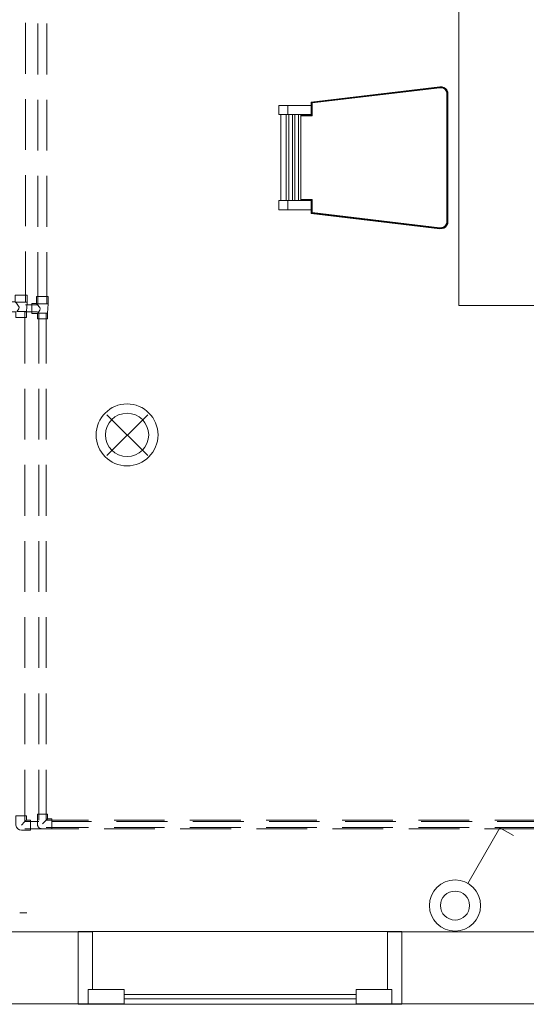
# Model space of a CAD drawing. Header units: millimetres. Extents: x 352 to 350573, y -22 to 37733.
# Tile 151 of 214: x 106836 to 109651, y 8059 to 13528. Entities that reach past the tile are written whole.
import ezdxf

# ---------------------------------------------------------------- set-up
doc = ezdxf.new("R2010")
doc.units = ezdxf.units.MM
for name, color, linetype, true_color in [('PDF _PD-Lighting', 7, 'Continuous', 0xb80000), ('PDF _PD-Switches', 7, 'Continuous', 0x37dd00), ('PDF$_83$-$Floor$Plan$-$В_Этаж$02_Сводный$A-DETL-MBND', 7, 'Continuous', 0xdd3700), ('PDF$_83$-$Floor$Plan$-$В_Этаж$02_Сводный$P-PIPE-CNTR', 150, 'Continuous', 0x007fff), ('PDF$_83$new_ifc_RVT-1-В_Этаж$02_Сводный$A-DOOR', 7, 'Continuous', 0xbababa), ('PDF$_83$new_ifc_RVT-1-В_Этаж$02_Сводный$A-GENM', 7, 'Continuous', 0xdd6e6e), ('PDF$_83$new_ifc_RVT-1-В_Этаж$02_Сводный$A-WALL', 7, 'Continuous', 0xdcdcdc), ('PDF$_83$new_ifc_RVT-1-В_Этаж$02_Сводный$I-FURN', 7, 'Continuous', 0xbababa)]:
    doc.layers.add(name, color=color, linetype=linetype, true_color=true_color)

msp = doc.modelspace()

# ---------------------------------------------------------------- linework, layer by layer
at = {"layer": 'PDF _PD-Lighting', "lineweight": 0}
for points in [[(107547.3, 11106.7), (107320.5, 11333.5)], [(107547.3, 11333.5), (107320.5, 11106.7)]]:
    msp.add_lwpolyline(points, dxfattribs=at)
for radius in [172.1, 120.3]:
    msp.add_circle((107432.3, 11221.5), radius, dxfattribs=at)
at = {"layer": 'PDF _PD-Switches', "lineweight": 0}
msp.add_lwpolyline([(109325.6, 8729.6), (109502.6, 9039.9), (109580.2, 8996.2)], dxfattribs=at)
for radius in [142.2, 80.6]:
    msp.add_circle((109254.5, 8607.7), radius, dxfattribs=at)
at = {"layer": 'PDF$_83$-$Floor$Plan$-$В_Этаж$02_Сводный$A-DETL-MBND', "color": 5, "lineweight": 0}
for points in [[(106869, 13227.1), (106869, 13509.6)], [(106869, 12805.4), (106869, 13085.9)], [(106869, 12381.7), (106869, 12664.2)], [(106869, 11958.1), (106869, 12240.5)], [(106871, 11906.3), (106819.3, 11906.3), (106827.2, 11916.3), (106831.2, 11922.2), (106833.2, 11930.2), (106829.2, 11936.2), (106825.2, 11942.1), (106817.3, 11954.1), (106813.3, 11958.1), (106876.9, 11958.1)], [(106865, 11617.9), (106865, 11906.3)], [(106865, 11196.2), (106865, 11476.7)], [(106865, 10772.5), (106865, 11055)], [(106865, 10350.8), (106865, 10631.3)], [(106865, 9927.1), (106865, 10209.6)], [(106865, 9503.4), (106865, 9785.9)], [(106942.6, 9073.8), (106865, 9073.8), (106865, 9362.2)], [(106873, 9081.7), (106869, 9077.7), (106863, 9071.8), (106845.1, 9053.9)], [(106865, 9034), (107165.4, 9034)], [(107235, 9073.8), (107014.2, 9073.8)], [(107304.6, 9034), (107587.1, 9034)], [(107656.7, 9073.8), (107374.2, 9073.8)], [(107728.3, 9034), (108010.8, 9034)], [(108080.4, 9073.8), (107797.9, 9073.8)], [(108152, 9034), (108432.5, 9034)], [(108502.1, 9073.8), (108221.6, 9073.8)], [(108573.7, 9034), (108856.2, 9034)], [(108925.8, 9073.8), (108643.3, 9073.8)], [(108997.4, 9034), (109279.9, 9034)], [(109349.5, 9073.8), (109067, 9073.8)], [(109419.1, 9034), (109701.6, 9034)], [(109771.2, 9073.8), (109488.7, 9073.8)]]:
    msp.add_lwpolyline(points, dxfattribs=at)
at = {"layer": 'PDF$_83$-$Floor$Plan$-$В_Этаж$02_Сводный$A-DETL-MBND', "color": 1, "lineweight": 0}
for points in [[(106936.6, 13505.6), (106936.6, 13223.2)], [(106986.3, 13223.2), (106986.3, 13505.6)], [(106936.6, 13081.9), (106936.6, 12801.5)], [(106986.3, 12801.5), (106986.3, 13081.9)], [(106936.6, 12660.2), (106936.6, 12377.8)], [(106986.3, 12377.8), (106986.3, 12660.2)], [(106936.6, 12236.5), (106936.6, 11950.1)], [(106986.3, 11950.1), (106986.3, 12236.5)], [(106934.6, 11944.1), (106869, 11944.1)], [(106928.7, 11952.1), (106930.7, 11950.1)], [(106990.3, 11898.4), (106936.6, 11898.4), (106944.6, 11908.3), (106948.6, 11914.3), (106950.5, 11922.2), (106948.6, 11928.2), (106942.6, 11934.2), (106934.6, 11946.1), (106930.7, 11950.1), (106994.3, 11950.1)], [(106863, 11904.3), (106934.6, 11904.3)], [(106936.6, 11898.4), (106934.6, 11896.4)], [(106934.6, 11896.4), (106934.6, 11896.4)], [(106942.6, 11898.4), (106942.6, 11617.9)], [(106982.4, 11617.9), (106982.4, 11898.4)], [(106942.6, 11476.7), (106942.6, 11196.2)], [(106982.4, 11196.2), (106982.4, 11476.7)], [(106942.6, 11055), (106942.6, 10772.5)], [(106982.4, 10772.5), (106982.4, 11055)], [(106942.6, 10631.3), (106942.6, 10350.8)], [(106982.4, 10350.8), (106982.4, 10631.3)], [(106942.6, 10209.6), (106942.6, 9927.1)], [(106982.4, 9927.1), (106982.4, 10209.6)], [(106942.6, 9785.9), (106942.6, 9503.4)], [(106982.4, 9503.4), (106982.4, 9785.9)], [(106942.6, 9362.2), (106942.6, 9081.7)], [(107219.1, 9081.7), (106982.4, 9081.7), (106982.4, 9362.2)], [(106990.3, 9089.7), (106986.3, 9085.7), (106980.4, 9079.7), (106962.5, 9061.8)], [(107640.8, 9081.7), (107360.3, 9081.7)], [(108064.5, 9081.7), (107782, 9081.7)], [(108486.2, 9081.7), (108205.7, 9081.7)], [(108909.9, 9081.7), (108627.4, 9081.7)], [(109333.6, 9081.7), (109051.1, 9081.7)], [(109755.3, 9081.7), (109474.8, 9081.7)], [(106982.4, 9041.9), (107219.1, 9041.9)], [(107014.2, 9034), (107014.2, 9034)], [(107360.3, 9041.9), (107640.8, 9041.9)], [(107782, 9041.9), (108064.5, 9041.9)], [(108205.7, 9041.9), (108486.2, 9041.9)], [(108627.4, 9041.9), (108909.9, 9041.9)], [(109051.1, 9041.9), (109333.6, 9041.9)], [(109474.8, 9041.9), (109755.3, 9041.9)]]:
    msp.add_lwpolyline(points, dxfattribs=at)
at = {"layer": 'PDF$_83$-$Floor$Plan$-$В_Этаж$02_Сводный$A-DETL-MBND', "color": 5, "lineweight": 0}
msp.add_lwpolyline([(106876.9, 11997.8), (106811.3, 11997.8), (106811.3, 11960), (106785.4, 11960), (106785.4, 11904.3), (106815.3, 11904.3), (106815.3, 11874.5), (106873, 11874.5), (106873, 11906.3), (106876.9, 11958.1)], close=True, dxfattribs=at)
at = {"layer": 'PDF$_83$-$Floor$Plan$-$В_Этаж$02_Сводный$A-DETL-MBND', "color": 1, "lineweight": 0}
for points in [[(106994.3, 11989.9), (106928.7, 11989.9), (106928.7, 11952.1), (106902.8, 11952.1), (106902.8, 11896.4), (106934.6, 11896.4), (106934.6, 11866.6), (106990.3, 11866.6), (106990.3, 11898.4), (106994.3, 11950.1)], [(106990.3, 9115.5), (106934.6, 9115.5), (106934.6, 9061.8), (106934.6, 9059.8), (106934.6, 9057.9), (106934.6, 9055.9), (106934.6, 9053.9), (106934.6, 9051.9), (106936.6, 9049.9), (106936.6, 9047.9), (106938.6, 9045.9), (106938.6, 9043.9), (106940.6, 9043.9), (106940.6, 9041.9), (106942.6, 9041.9), (106942.6, 9039.9), (106944.6, 9039.9), (106946.6, 9038), (106948.6, 9036), (106950.5, 9036), (106952.5, 9036), (106954.5, 9034), (106956.5, 9034), (106958.5, 9034), (106960.5, 9034), (106962.5, 9034), (107014.2, 9034), (107014.2, 9089.7), (106990.3, 9089.7)]]:
    msp.add_lwpolyline(points, close=True, dxfattribs=at)
at = {"layer": 'PDF$_83$-$Floor$Plan$-$В_Этаж$02_Сводный$A-DETL-MBND', "color": 5, "lineweight": 0}
msp.add_lwpolyline([(106845.1, 9026), (106896.8, 9026), (106896.8, 9081.7), (106873, 9081.7), (106873, 9105.6), (106815.3, 9105.6), (106815.3, 9053.9, 0.380199)], format="xyb", close=True, dxfattribs=at)
at = {"layer": 'PDF$_83$-$Floor$Plan$-$В_Этаж$02_Сводный$P-PIPE-CNTR', "color": 22, "lineweight": 0, "true_color": 0xdd3700}
msp.add_lwpolyline([(106837.2, 8566.5), (106875, 8566.5)], dxfattribs=at)
at = {"layer": 'PDF$_83$new_ifc_RVT-1-В_Этаж$02_Сводный$A-DOOR', "color": 53, "lineweight": 0, "true_color": 0xdddd6e}
for points in [[(107241, 8140.8), (107241, 8461.1), (107161.4, 8461.1), (107161.4, 8061.3), (107217.1, 8061.3), (107217.1, 8140.8)], [(108903.9, 8061.3), (108959.6, 8061.3), (108959.6, 8461.1), (108880, 8461.1), (108880, 8140.8), (108903.9, 8140.8)], [(107217.1, 8140.8), (107217.1, 8061.3), (107416, 8061.3), (107416, 8140.8)], [(108705, 8061.3), (108903.9, 8061.3), (108903.9, 8140.8), (108705, 8140.8)]]:
    msp.add_lwpolyline(points, close=True, dxfattribs=at)
at = {"layer": 'PDF$_83$new_ifc_RVT-1-В_Этаж$02_Сводный$A-DOOR', "lineweight": 0}
for points in [[(108705, 8113), (107416, 8113)], [(107416, 8089.1), (108705, 8089.1)]]:
    msp.add_lwpolyline(points, dxfattribs=at)
at = {"layer": 'PDF$_83$new_ifc_RVT-1-В_Этаж$02_Сводный$A-GENM', "lineweight": 0}
msp.add_lwpolyline([(108959.6, 8463.1), (107161.4, 8463.1), (107161.4, 8059.3), (108959.6, 8059.3)], close=True, dxfattribs=at)
at = {"layer": 'PDF$_83$new_ifc_RVT-1-В_Этаж$02_Сводный$A-WALL', "lineweight": 0}
for points in [[(107161.4, 8461.1), (104575.5, 8461.1), (104575.5, 8061.3), (107161.4, 8061.3)], [(110574.8, 8461.1), (108959.6, 8461.1), (108959.6, 8061.3), (110574.8, 8061.3)]]:
    msp.add_lwpolyline(points, close=True, dxfattribs=at)
at = {"layer": 'PDF$_83$new_ifc_RVT-1-В_Этаж$02_Сводный$I-FURN', "lineweight": 0}
for points in [[(110771.7, 11940.1), (109275.9, 11940.1), (109275.9, 15222.3), (110773.7, 15222.3)], [(109182.4, 13155.5), (109180.4, 13155.5), (109170.5, 13155.5), (108454.4, 13070), (108454.4, 13050.1), (108454.4, 13000.4), (108325.1, 13000.4), (108275.3, 13000.4), (108275.3, 13050.1), (108325.1, 13050.1), (108454.4, 13050.1)], [(108398.7, 12998.4), (108458.3, 12998.4), (108456.3, 13000.4), (108456.3, 13070), (109170.5, 13155.5), (109182.4, 13155.5), (109192.3, 13151.6), (109202.3, 13145.6), (109208.2, 13137.6), (109214.2, 13127.7), (109214.2, 13115.7), (109214.2, 12405.6), (109214.2, 12395.7), (109208.2, 12385.7), (109202.3, 12375.8), (109192.3, 12369.8), (109182.4, 12367.8), (109170.5, 12365.8), (108454.4, 12451.4), (108454.4, 12471.3)], [(108398.7, 12994.4), (108460.3, 12994.4), (108460.3, 12996.4), (108398.7, 12996.4), (108458.3, 12996.4), (108458.3, 12998.4), (108458.3, 13068), (108456.3, 13070), (109170.5, 13155.5), (109180.4, 13153.5), (109180.4, 13155.5), (109192.3, 13151.6), (109200.3, 13145.6), (109202.3, 13145.6)], [(108460.3, 12994.4), (108460.3, 13066), (109170.5, 13151.6), (109170.5, 13149.6), (109180.4, 13149.6)], [(108460.3, 13066), (109170.5, 13149.6)], [(109170.5, 13155.5), (109170.5, 13155.5)], [(109170.5, 13155.5), (109170.5, 13155.5)], [(109170.5, 13155.5), (109170.5, 13153.5), (109180.4, 13153.5), (109180.4, 13151.6), (109190.3, 13149.6), (109198.3, 13143.6), (109200.3, 13143.6), (109206.3, 13135.6), (109208.2, 13137.6)], [(109170.5, 13151.6), (109170.5, 13151.6)], [(109192.3, 13151.6), (109190.3, 13149.6), (109180.4, 13153.5), (109192.3, 13151.6), (109200.3, 13145.6), (109200.3, 13143.6), (109190.3, 13149.6), (109190.3, 13147.6), (109198.3, 13141.6), (109198.3, 13143.6), (109206.3, 13135.6), (109210.2, 13127.7), (109212.2, 13127.7), (109214.2, 13115.7), (109214.2, 12405.6), (109212.2, 12395.7), (109214.2, 12395.7)], [(109180.4, 13153.5), (109180.4, 13153.5)], [(109180.4, 13149.6), (109180.4, 13149.6)], [(109190.3, 13149.6), (109190.3, 13149.6)], [(109190.3, 13147.6), (109198.3, 13141.6), (109204.3, 13135.6), (109206.3, 13135.6), (109210.2, 13125.7), (109210.2, 13127.7), (109212.2, 13115.7), (109214.2, 13115.7)], [(109190.3, 13147.6), (109190.3, 13147.6)], [(109192.3, 13151.6), (109192.3, 13151.6)], [(109192.3, 13151.6), (109192.3, 13151.6)], [(109192.3, 12369.8), (109192.3, 12371.8), (109200.3, 12377.8), (109208.2, 12385.7), (109212.2, 12395.7), (109214.2, 12405.6), (109214.2, 13115.7), (109212.2, 13127.7), (109208.2, 13137.6), (109200.3, 13145.6), (109208.2, 13137.6), (109212.2, 13127.7), (109214.2, 13127.7)], [(109198.3, 13141.6), (109198.3, 13141.6)], [(109198.3, 13141.6), (109204.3, 13133.6), (109204.3, 13135.6), (109208.2, 13125.7), (109210.2, 13125.7), (109212.2, 13115.7), (109212.2, 12407.6), (109214.2, 12405.6)], [(109200.3, 13145.6), (109200.3, 13145.6)], [(109204.3, 13133.6), (109208.2, 13125.7), (109210.2, 13115.7), (109212.2, 13115.7), (109212.2, 12407.6), (109210.2, 12395.7), (109212.2, 12395.7), (109208.2, 12385.7), (109200.3, 12377.8), (109202.3, 12375.8)], [(109206.3, 13135.6), (109206.3, 13135.6)], [(109208.2, 13125.7), (109208.2, 13115.7), (109210.2, 13115.7), (109210.2, 12407.6), (109212.2, 12407.6), (109210.2, 12395.7), (109206.3, 12385.7), (109208.2, 12385.7)], [(109208.2, 13137.6), (109208.2, 13137.6)], [(109208.2, 13137.6), (109208.2, 13137.6)], [(109208.2, 13125.7), (109208.2, 13125.7)], [(109212.2, 13127.7), (109212.2, 13127.7)], [(108398.7, 13000.4), (108456.3, 13000.4), (108456.3, 13070), (108454.4, 13070)], [(108454.4, 13070), (108454.4, 13070)], [(108456.3, 13070), (108456.3, 13070)], [(109208.2, 13115.7), (109208.2, 12407.6), (109210.2, 12407.6), (109208.2, 12397.7), (109210.2, 12395.7), (109206.3, 12387.7), (109206.3, 12385.7), (109200.3, 12377.8), (109192.3, 12369.8), (109180.4, 12367.8), (109182.4, 12367.8)], [(109212.2, 13115.7), (109212.2, 13115.7)], [(109214.2, 13115.7), (109214.2, 13115.7)], [(109214.2, 13115.7), (109214.2, 13115.7)], [(108325.1, 13050.1), (108325.1, 13000.4)], [(108458.3, 13068), (108458.3, 13068)], [(108460.3, 13066), (108460.3, 13066)], [(108287.3, 12523), (108287.3, 13000.4)], [(108317.1, 13000.4), (108317.1, 12523)], [(108331, 13000.4), (108331, 12523)], [(108350.9, 13000.4), (108350.9, 12523)], [(108364.8, 13000.4), (108364.8, 12523)], [(108384.7, 13000.4), (108384.7, 12523)], [(109204.3, 12387.7), (109198.3, 12381.7), (109198.3, 12379.8), (109190.3, 12375.8), (109190.3, 12373.8), (109180.4, 12369.8), (109170.5, 12369.8), (109170.5, 12367.8), (108456.3, 12453.4), (108456.3, 12451.4), (108456.3, 12523), (108398.7, 12523), (108398.7, 13000.4), (108456.3, 13000.4), (108454.4, 13000.4)], [(108454.4, 13000.4), (108454.4, 13000.4)], [(108456.3, 13000.4), (108456.3, 13000.4)], [(109198.3, 12381.7), (109190.3, 12375.8), (109180.4, 12371.8), (109180.4, 12369.8), (109170.5, 12369.8), (108458.3, 12453.4), (108456.3, 12453.4), (108456.3, 12523), (108454.4, 12523), (108325.1, 12523), (108275.3, 12523), (108275.3, 12471.3), (108325.1, 12471.3), (108454.4, 12471.3), (108454.4, 12523)], [(108325.1, 12523), (108325.1, 12471.3)], [(108460.3, 12457.3), (108460.3, 12528.9), (108460.3, 12527), (108398.7, 12527)], [(108460.3, 12528.9), (108398.7, 12528.9)], [(109190.3, 12375.8), (109180.4, 12373.8), (109180.4, 12371.8), (109170.5, 12371.8), (109170.5, 12369.8), (108458.3, 12455.3), (108458.3, 12525), (108398.7, 12525), (108458.3, 12525), (108460.3, 12527), (108460.3, 12457.3), (109170.5, 12371.8)], [(109180.4, 12373.8), (109170.5, 12371.8), (108460.3, 12457.3), (108458.3, 12455.3), (108458.3, 12453.4), (108458.3, 12525), (108456.3, 12523), (108398.7, 12523)], [(108454.4, 12523), (108454.4, 12523)], [(108456.3, 12523), (108456.3, 12523)], [(108458.3, 12525), (108458.3, 12525)], [(108454.4, 12451.4), (108454.4, 12451.4)], [(109208.2, 12397.7), (109204.3, 12387.7), (109198.3, 12379.8), (109190.3, 12373.8), (109190.3, 12371.8), (109180.4, 12369.8), (109180.4, 12367.8), (109170.5, 12367.8), (108456.3, 12451.4), (108454.4, 12451.4)], [(108460.3, 12457.3), (108460.3, 12457.3)], [(109208.2, 12407.6), (109208.2, 12397.7), (109204.3, 12387.7), (109206.3, 12387.7), (109198.3, 12379.8), (109200.3, 12377.8), (109190.3, 12371.8), (109192.3, 12371.8), (109180.4, 12367.8), (109170.5, 12367.8), (109170.5, 12365.8)], [(109170.5, 12371.8), (109170.5, 12371.8)], [(109170.5, 12369.8), (109170.5, 12369.8)], [(109170.5, 12367.8), (109170.5, 12367.8)], [(109180.4, 12369.8), (109180.4, 12369.8)], [(109180.4, 12367.8), (109180.4, 12367.8)], [(109190.3, 12375.8), (109190.3, 12375.8)], [(109192.3, 12369.8), (109192.3, 12369.8)], [(109198.3, 12379.8), (109198.3, 12379.8)], [(109200.3, 12377.8), (109200.3, 12377.8)], [(109200.3, 12377.8), (109200.3, 12377.8)], [(109204.3, 12387.7), (109204.3, 12387.7)], [(109208.2, 12397.7), (109208.2, 12397.7)], [(109208.2, 12385.7), (109208.2, 12385.7)], [(109208.2, 12385.7), (109208.2, 12385.7)], [(109210.2, 12395.7), (109210.2, 12395.7)], [(109212.2, 12407.6), (109212.2, 12407.6)], [(109212.2, 12395.7), (109212.2, 12395.7)], [(109214.2, 12405.6), (109214.2, 12405.6)], [(109214.2, 12405.6), (109214.2, 12405.6)]]:
    msp.add_lwpolyline(points, dxfattribs=at)
msp.add_lwpolyline([(109180.4, 13149.6), (109170.5, 13151.6), (108458.3, 13068), (108460.3, 13066), (108460.3, 12996.4), (108458.3, 12996.4), (108458.3, 13068), (109170.5, 13153.5), (109170.5, 13151.6), (109180.4, 13151.6), (109180.4, 13149.6), (109190.3, 13147.6)], close=True, dxfattribs=at)

doc.saveas('drawing.dxf')
